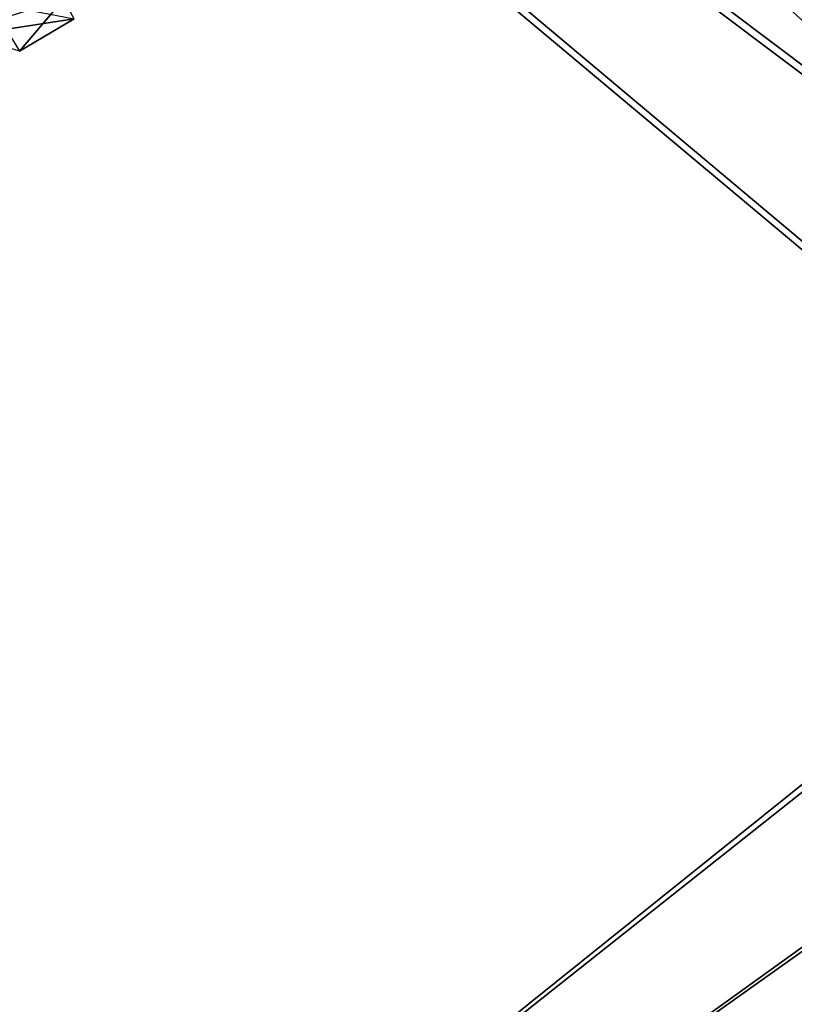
# Model space of a CAD drawing. Header units: metres. Extents: x -904 to 0, y -908 to 0.
# Tile 76 of 142: x -259 to -129, y -480 to -315. Entities that reach past the tile are written whole.
import ezdxf

# ---------------------------------------------------------------- set-up
doc = ezdxf.new("R2010")
doc.units = ezdxf.units.M

msp = doc.modelspace()

# ---------------------------------------------------------------- linework, layer by layer
at = {"layer": 'None012311'}
for points in [[(-465.701691, -69.252586, 123.667824), (-398.51358, -66.948952, 123.728142), (-69.298546, -367.238312, 115.864792)], [(-398.51358, -66.948952, 123.728142), (-66.409767, -334.739563, 116.715805), (-69.298546, -367.238312, 115.864792)], [(-66.409767, -334.739563, 116.715805), (-398.51358, -66.948952, 123.728142), (-63.008152, -302.295593, 117.565376)], [(-71.333969, -367.13382, 118.868553), (-399.362701, -68.982285, 126.675926), (-465.757965, -71.129059, 126.619713)], [(-71.333969, -367.13382, 118.868553), (-68.556686, -334.277802, 119.72892), (-399.362701, -68.982285, 126.675926)], [(-68.556686, -334.277802, 119.72892), (-65.261642, -300.990356, 120.600586), (-399.362701, -68.982285, 126.675926)], [(-452.00235, -701.143799, 107.12117), (-465.701691, -69.252586, 123.667824), (-71.672775, -399.771973, 115.012871)], [(-465.701691, -69.252586, 123.667824), (-69.298546, -367.238312, 115.864792), (-71.672775, -399.771973, 115.012871)], [(-73.59713, -399.498657, 118.021057), (-465.757965, -71.129059, 126.619713), (-452.00235, -703.006531, 110.073418)], [(-73.59713, -399.498657, 118.021057), (-71.333969, -367.13382, 118.868553), (-465.757965, -71.129059, 126.619713)], [(-75.414772, -432.511597, 117.156578), (-73.59713, -399.498657, 118.021057), (-452.00235, -703.006531, 110.073418)], [(-71.672775, -399.771973, 115.012871), (-73.531425, -432.316986, 114.160645), (-452.00235, -701.143799, 107.12117)], [(-73.531425, -432.316986, 114.160645), (-74.874588, -464.850952, 113.308716), (-452.00235, -701.143799, 107.12117)], [(-75.414772, -432.511597, 117.156578), (-452.00235, -703.006531, 110.073418), (-76.726997, -465.369781, 116.296158)], [(-452.00235, -701.143799, 107.12117), (-74.874588, -464.850952, 113.308716), (-439.541016, -702.286743, 107.09124)], [(-74.874588, -464.850952, 113.308716), (-426.795593, -705.950073, 106.995316), (-439.541016, -702.286743, 107.09124)], [(-74.874588, -464.850952, 113.308716), (-76.020103, -529.826416, 111.607269), (-426.795593, -705.950073, 106.995316)], [(-452.00235, -703.006531, 110.073418), (-439.865814, -704.11969, 110.044273), (-76.726997, -465.369781, 116.296158)], [(-76.726997, -465.369781, 116.296158), (-439.865814, -704.11969, 110.044273), (-77.852707, -530.450745, 114.591949)]]:
    msp.add_3dface(points, dxfattribs=at)
at = {"layer": 'None012318'}
for points in [[(-262.003845, -315.429291, 2015.59375), (-258.720123, -320.73288, 1995.311279), (-251.38591, -312.078156, 2007.557983)], [(-258.720123, -320.73288, 1995.311279), (-249.583984, -315.371277, 1986.737061), (-251.38591, -312.078156, 2007.557983)], [(-267.409119, -318.096924, 1986.391846), (-259.446655, -313.436584, 1978.92749), (-249.583984, -315.371277, 1986.737061)], [(-258.720123, -320.73288, 1995.311279), (-267.409119, -318.096924, 1986.391846), (-249.583984, -315.371277, 1986.737061)]]:
    msp.add_3dface(points, dxfattribs=at)

doc.saveas('drawing.dxf')
